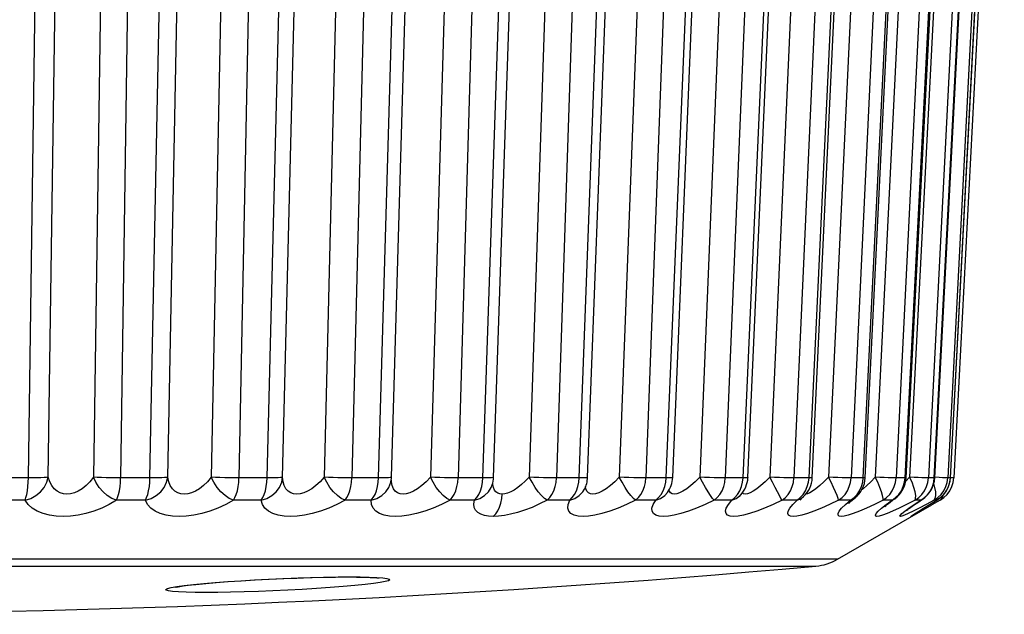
# Model space of a CAD drawing. Header units: millimetres. Extents: x -844 to -217, y -125 to 557.
# Tile 6 of 178: x -558 to -552, y -125 to -121. Entities that reach past the tile are written whole.
import ezdxf

# ---------------------------------------------------------------- set-up
doc = ezdxf.new("R2010")
doc.units = ezdxf.units.MM
doc.header["$LTSCALE"] = 23.1
doc.layers.add('R912005577_AM_0', color=7, linetype='CONTINUOUS')

msp = doc.modelspace()

# ---------------------------------------------------------------- linework, layer by layer
at = {"layer": 'R912005577_AM_0', "color": 7}
for p, q in [((-551.8331, -117.6293), (-552.1653, -123.968)), ((-558.2447, -123.968), (-558.1538, -117.6938)), ((-558.1136, -123.9635), (-558.023, -117.6892)), ((-557.7266, -117.6892), (-557.8174, -123.9635)), ((-557.548, -117.6938), (-557.6385, -123.968)), ((-557.4456, -123.968), (-557.3222, -117.6938)), ((-557.3286, -123.9635), (-557.2054, -117.6892)), ((-556.9196, -117.6892), (-557.0429, -123.9635)), ((-556.7378, -117.6938), (-556.8609, -123.968)), ((-556.6759, -123.968), (-556.5213, -117.6938)), ((-556.5743, -123.9635), (-556.42, -117.6892)), ((-556.1477, -117.6892), (-556.3022, -123.9635)), ((-555.9648, -117.6938), (-556.1192, -123.968)), ((-555.9442, -123.968), (-555.7601, -117.6938)), ((-555.8589, -123.9639), (-555.675, -117.6897)), ((-555.4196, -117.6892), (-555.6036, -123.9635)), ((-555.2376, -117.6938), (-555.4215, -123.968)), ((-555.2585, -123.968), (-555.0469, -117.6938)), ((-555.1886, -123.9647), (-554.9772, -117.6904)), ((-554.7432, -117.6892), (-554.9547, -123.9635)), ((-554.564, -117.6938), (-554.7754, -123.968)), ((-554.6262, -123.968), (-554.3894, -117.6938)), ((-554.5706, -123.9654), (-554.334, -117.6912)), ((-554.1258, -117.6892), (-554.3625, -123.9635)), ((-553.9515, -117.6938), (-554.1882, -123.968)), ((-554.0543, -123.968), (-553.7949, -117.6938)), ((-554.0116, -123.966), (-553.7524, -117.6918)), ((-553.5743, -117.6892), (-553.8336, -123.9635)), ((-553.4068, -117.6938), (-553.666, -123.968)), ((-553.549, -123.968), (-553.2698, -117.6938)), ((-553.5177, -123.9666), (-553.2387, -117.6924)), ((-553.0948, -117.6892), (-553.3738, -123.9635)), ((-552.9358, -117.6938), (-553.2148, -123.968)), ((-553.1159, -123.968), (-552.8201, -117.6938)), ((-553.0944, -123.9671), (-552.7987, -117.6929)), ((-552.6924, -117.6892), (-552.9881, -123.9635)), ((-552.5438, -117.6938), (-552.8395, -123.968)), ((-552.7597, -123.968), (-552.4504, -117.6938)), ((-552.7463, -123.9675), (-552.4371, -117.6932)), ((-552.3719, -117.6965), (-552.6807, -123.9635)), ((-552.2349, -117.6938), (-552.544, -123.968)), ((-552.4844, -123.968), (-552.165, -117.6938)), ((-552.4772, -123.9678), (-552.1579, -117.6935)), ((-552.1358, -117.6892), (-552.455, -123.9635)), ((-552.0126, -117.6938), (-552.3318, -123.968)), ((-552.2929, -123.968), (-551.967, -117.6938)), ((-552.29, -123.968), (-551.9642, -117.6937)), ((-551.8793, -117.6938), (-552.2051, -123.968)), ((-552.1873, -123.968), (-551.8585, -117.6938)), ((-558.2447, -123.968), (-558.4435, -123.968)), ((-557.4456, -123.968), (-557.6385, -123.968)), ((-556.6759, -123.968), (-556.8609, -123.968)), ((-555.9442, -123.968), (-556.1192, -123.968)), ((-555.8602, -123.9807), (-555.8601, -123.9801)), ((-555.2585, -123.968), (-555.4215, -123.968)), ((-555.235, -123.968), (-555.2585, -123.968)), ((-555.1932, -124.0128), (-555.1936, -124.0005)), ((-554.6262, -123.968), (-554.7754, -123.968)), ((-554.635, -124.0259), (-554.6289, -123.9975)), ((-554.6289, -123.9975), (-554.6262, -123.968)), ((-554.0543, -123.968), (-554.1882, -123.968)), ((-554.064, -124.0259), (-554.0573, -123.9975)), ((-554.0573, -123.9975), (-554.0543, -123.968)), ((-553.549, -123.968), (-553.666, -123.968)), ((-553.5523, -123.9975), (-553.549, -123.968)), ((-553.1159, -123.968), (-553.2148, -123.968)), ((-553.1194, -123.9975), (-553.1159, -123.968)), ((-552.7597, -123.968), (-552.8395, -123.968)), ((-552.7634, -123.9975), (-552.7597, -123.968)), ((-552.6807, -123.9635), (-552.7098, -123.9934)), ((-552.4844, -123.968), (-552.544, -123.968)), ((-552.455, -123.9635), (-552.4803, -123.9903)), ((-552.2929, -123.968), (-552.3318, -123.968)), ((-552.29, -123.968), (-552.2929, -123.968)), ((-552.2603, -123.966), (-552.2898, -123.9646)), ((-552.2092, -123.9977), (-552.2051, -123.968)), ((-552.1868, -123.968), (-552.2051, -123.968)), ((-552.1913, -123.9975), (-552.1873, -123.968)), ((-552.1653, -123.968), (-552.1868, -123.9671)), ((-555.1975, -124.0148), (-555.1973, -124.0143)), ((-554.5916, -124.0434), (-554.5915, -124.0432)), ((-554.0742, -124.0525), (-554.064, -124.0259)), ((-553.0455, -124.0187), (-553.0706, -124.0395)), ((-552.8003, -124.0766), (-552.784, -124.0525)), ((-552.5265, -124.0766), (-552.5095, -124.0525)), ((-552.5095, -124.0525), (-552.4967, -124.0259)), ((-552.1915, -124.0525), (-552.1781, -124.0259)), ((-558.266, -124.1145), (-558.4626, -124.1145)), ((-557.4759, -124.1145), (-557.6667, -124.1145)), ((-556.7149, -124.1145), (-556.8978, -124.1145)), ((-555.9915, -124.1145), (-556.1644, -124.1145)), ((-555.3134, -124.1145), (-555.4746, -124.1145)), ((-554.6882, -124.1145), (-554.8358, -124.1145)), ((-554.1227, -124.1145), (-554.2551, -124.1145)), ((-553.6232, -124.1145), (-553.7389, -124.1145)), ((-553.5645, -124.0798), (-553.5644, -124.0798)), ((-553.1949, -124.1145), (-553.2928, -124.1145)), ((-553.1949, -124.1145), (-553.1682, -124.1031)), ((-553.1682, -124.1031), (-553.1528, -124.0915)), ((-553.1635, -124.1018), (-553.1524, -124.0912)), ((-553.1528, -124.0915), (-553.1526, -124.0913)), ((-553.1269, -124.0732), (-553.139, -124.0754)), ((-552.8428, -124.1145), (-552.9216, -124.1145)), ((-552.8765, -124.1433), (-552.8428, -124.1145)), ((-552.8428, -124.1145), (-552.8189, -124.1031)), ((-552.8213, -124.1054), (-552.8138, -124.0993)), ((-552.8189, -124.1031), (-552.8145, -124.0999)), ((-552.8145, -124.0999), (-552.8142, -124.0997)), ((-552.5705, -124.1145), (-552.6295, -124.1145)), ((-552.5705, -124.1145), (-552.5533, -124.1058)), ((-552.5667, -124.1155), (-552.5525, -124.1052)), ((-552.5533, -124.1058), (-552.5531, -124.1056)), ((-552.4197, -124.1145), (-552.4752, -124.1433)), ((-552.4245, -124.1433), (-552.3812, -124.1145)), ((-552.3812, -124.1145), (-552.4197, -124.1145)), ((-552.3812, -124.1145), (-552.3724, -124.11)), ((-552.3777, -124.1135), (-552.3717, -124.1096)), ((-552.3724, -124.11), (-552.3722, -124.1099)), ((-552.3346, -124.1499), (-552.2856, -124.12)), ((-552.3242, -124.1433), (-552.2768, -124.1145)), ((-552.2551, -124.1145), (-552.3099, -124.1462)), ((-552.2768, -124.1145), (-552.2944, -124.1145)), ((-552.2856, -124.12), (-552.2736, -124.1128)), ((-552.2768, -124.1145), (-552.274, -124.113)), ((-552.2551, -124.1145), (-552.2305, -124.0975)), ((-552.9281, -124.5031), (-552.31, -124.1463)), ((-552.4752, -124.1433), (-552.5244, -124.1676)), ((-552.4595, -124.1676), (-552.4245, -124.1433)), ((-552.4116, -124.1982), (-552.3994, -124.1904)), ((-552.3816, -124.1874), (-552.4089, -124.2028)), ((-552.3994, -124.1904), (-552.3841, -124.1807)), ((-552.3954, -124.1876), (-552.3637, -124.1676)), ((-552.3841, -124.1807), (-552.3661, -124.1694)), ((-552.3468, -124.1675), (-552.3816, -124.1874)), ((-552.3637, -124.1676), (-552.3242, -124.1433)), ((-552.3099, -124.1462), (-552.31, -124.1463)), ((-552.4089, -124.2028), (-552.4283, -124.2135)), ((-552.4246, -124.207), (-552.4162, -124.2013)), ((-552.4162, -124.2013), (-552.4116, -124.1982)), ((-552.9281, -124.5031), (-567.3464, -124.5031)), ((-567.2031, -124.5485), (-556.0642, -124.5485)), ((-556.0642, -124.5485), (-555.5954, -124.5485)), ((-553.1394, -124.5485), (-553.0715, -124.5485)), ((-556.2266, -124.6202), (-556.1544, -124.6198)), ((-556.2096, -124.6195), (-556.1329, -124.6191)), ((-556.1544, -124.6198), (-556.1154, -124.6198)), ((-556.1329, -124.6191), (-556.0643, -124.6195)), ((-556.0643, -124.6195), (-556.0052, -124.6208)), ((-557.2207, -124.6764), (-557.159, -124.6693)), ((-557.174, -124.6718), (-557.1456, -124.6687)), ((-557.159, -124.6693), (-557.0916, -124.6627)), ((-557.1454, -124.6687), (-557.0798, -124.6622))]:
    msp.add_line(p, q, dxfattribs=at)
for points in [[(-552.1868, -123.968), (-551.8577, -117.6889), (-551.8559, -117.6579), (-551.8539, -117.6281), (-551.8518, -117.6001), (-551.8496, -117.5743), (-551.8473, -117.5508), (-551.8452, -117.53), (-551.8431, -117.5119), (-551.8412, -117.4965), (-551.8395, -117.484)], [(-558.266, -124.1145), (-558.229, -124.1031), (-558.1946, -124.0842), (-558.1646, -124.0597), (-558.1405, -124.0305), (-558.1233, -123.9974), (-558.1136, -123.9635)], [(-558.266, -124.1145), (-558.2602, -124.0975), (-558.2551, -124.0766), (-558.2509, -124.0525), (-558.2477, -124.0259), (-558.2456, -123.9975), (-558.2447, -123.968)], [(-558.1136, -123.9635), (-558.1247, -123.9648), (-558.1409, -123.966), (-558.1617, -123.9669), (-558.1865, -123.9676), (-558.2144, -123.968), (-558.2447, -123.968)], [(-557.8174, -123.9635), (-557.8404, -123.9934), (-557.8651, -124.0187), (-557.8909, -124.0395), (-557.9169, -124.0555), (-557.9424, -124.0667), (-557.9673, -124.0732), (-557.9909, -124.0754), (-558.0136, -124.0733), (-558.0355, -124.0668), (-558.056, -124.0557), (-558.0749, -124.0397), (-558.0912, -124.0189), (-558.1043, -123.9935), (-558.1136, -123.9635)], [(-557.6385, -123.968), (-557.6697, -123.968), (-557.7016, -123.9676), (-557.7333, -123.9669), (-557.7638, -123.966), (-557.7921, -123.9648), (-557.8174, -123.9635)], [(-557.6667, -124.1145), (-557.6966, -124.1031), (-557.726, -124.0842), (-557.7542, -124.0597), (-557.7796, -124.0305), (-557.8006, -123.9974), (-557.8174, -123.9635)], [(-557.6667, -124.1145), (-557.6588, -124.0975), (-557.6523, -124.0766), (-557.6468, -124.0525), (-557.6425, -124.0259), (-557.6399, -123.9977), (-557.6385, -123.968)], [(-557.4759, -124.1145), (-557.4388, -124.1031), (-557.4047, -124.0842), (-557.3754, -124.0597), (-557.3523, -124.0305), (-557.3365, -123.9974), (-557.3286, -123.9635)], [(-557.4759, -124.1145), (-557.4676, -124.0975), (-557.4604, -124.0766), (-557.4544, -124.0525), (-557.4499, -124.0259), (-557.4469, -123.9975), (-557.4456, -123.968)], [(-557.3286, -123.9635), (-557.3364, -123.9648), (-557.3497, -123.966), (-557.3678, -123.9669), (-557.3904, -123.9676), (-557.4165, -123.968), (-557.4456, -123.968)], [(-557.0429, -123.9635), (-557.0677, -123.9934), (-557.0939, -124.0187), (-557.1206, -124.0394), (-557.1471, -124.0555), (-557.1727, -124.0666), (-557.1973, -124.0732), (-557.2202, -124.0755), (-557.2419, -124.0733), (-557.2625, -124.0668), (-557.2814, -124.0557), (-557.2981, -124.0397), (-557.312, -124.0189), (-557.3223, -123.9935), (-557.3286, -123.9635)], [(-556.8609, -123.968), (-556.8911, -123.968), (-556.9227, -123.9676), (-556.9546, -123.9669), (-556.986, -123.966), (-557.0157, -123.9648), (-557.0428, -123.9635)], [(-556.8978, -124.1145), (-556.9253, -124.1031), (-556.9527, -124.0842), (-556.9795, -124.0597), (-557.0042, -124.0305), (-557.0252, -123.9974), (-557.0428, -123.9635)], [(-556.8978, -124.1145), (-556.8875, -124.0975), (-556.8789, -124.0766), (-556.8717, -124.0525), (-556.8662, -124.0259), (-556.8627, -123.9977), (-556.8609, -123.968)], [(-556.7149, -124.1145), (-556.6782, -124.1031), (-556.6446, -124.0842), (-556.6164, -124.0597), (-556.5947, -124.0305), (-556.5804, -123.9974), (-556.5743, -123.9635)], [(-556.7149, -124.1145), (-556.7043, -124.0975), (-556.695, -124.0766), (-556.6873, -124.0525), (-556.6815, -124.0259), (-556.6777, -123.9975), (-556.6759, -123.968)], [(-556.5743, -123.9635), (-556.5789, -123.9648), (-556.589, -123.966), (-556.6043, -123.9669), (-556.6244, -123.9676), (-556.6485, -123.968), (-556.6759, -123.968)], [(-556.3022, -123.9635), (-556.3287, -123.9934), (-556.3561, -124.0187), (-556.3834, -124.0395), (-556.4102, -124.0555), (-556.4356, -124.0667), (-556.4596, -124.0732), (-556.4817, -124.0754), (-556.5022, -124.0733), (-556.5211, -124.0668), (-556.538, -124.0557), (-556.5525, -124.0397), (-556.5637, -124.0189), (-556.5712, -123.9935), (-556.5743, -123.9635)], [(-556.1192, -123.968), (-556.1481, -123.968), (-556.179, -123.9676), (-556.2108, -123.9669), (-556.2427, -123.966), (-556.2734, -123.9648), (-556.3022, -123.9635)], [(-556.1644, -124.1145), (-556.1892, -124.1031), (-556.2142, -124.0842), (-556.2394, -124.0597), (-556.2632, -124.0305), (-556.284, -123.9974), (-556.3022, -123.9635)], [(-556.1644, -124.1145), (-556.1519, -124.0975), (-556.1413, -124.0766), (-556.1324, -124.0525), (-556.1256, -124.0259), (-556.1213, -123.9977), (-556.1192, -123.968)], [(-555.9915, -124.1145), (-555.9786, -124.0975), (-555.9673, -124.0766), (-555.958, -124.0525), (-555.951, -124.0259), (-555.9463, -123.9975), (-555.9442, -123.968)], [(-555.9915, -124.1145), (-555.9554, -124.1031), (-555.9229, -124.0842), (-555.896, -124.0597), (-555.8759, -124.0305), (-555.8633, -123.9974), (-555.8602, -123.9807)], [(-555.8969, -123.9676), (-555.9187, -123.968), (-555.9442, -123.968)], [(-555.8589, -123.9639), (-555.8603, -123.9648), (-555.8672, -123.966), (-555.8795, -123.9669), (-555.8969, -123.9676)], [(-555.8193, -124.0668), (-555.8341, -124.0557), (-555.8461, -124.0397), (-555.8546, -124.0189), (-555.8591, -123.9935), (-555.8594, -123.9801)], [(-555.6036, -123.9635), (-555.6315, -123.9934), (-555.6596, -124.0187), (-555.6874, -124.0395), (-555.714, -124.0555), (-555.739, -124.0667), (-555.7622, -124.0732), (-555.7831, -124.0754), (-555.8021, -124.0733), (-555.8193, -124.0668)], [(-555.4215, -123.968), (-555.4488, -123.968), (-555.4787, -123.9676), (-555.5101, -123.9669), (-555.542, -123.966), (-555.5735, -123.9648), (-555.6036, -123.9635)], [(-555.4746, -124.1145), (-555.4963, -124.1031), (-555.5187, -124.0842), (-555.542, -124.0597), (-555.5646, -124.0305), (-555.585, -123.9974), (-555.6036, -123.9635)], [(-555.4746, -124.1145), (-555.4599, -124.0975), (-555.4474, -124.0766), (-555.437, -124.0525), (-555.429, -124.0259), (-555.4239, -123.9977), (-555.4215, -123.968)], [(-555.3134, -124.1145), (-555.2984, -124.0975), (-555.2853, -124.0766), (-555.2745, -124.0525), (-555.2663, -124.0259), (-555.2609, -123.9975), (-555.2585, -123.968)], [(-555.1886, -123.9647), (-555.1886, -123.9648), (-555.1922, -123.966), (-555.2014, -123.9669), (-555.2158, -123.9676), (-555.235, -123.968)], [(-554.9547, -123.9635), (-554.98, -123.9899), (-555.0052, -124.0128), (-555.0298, -124.0323), (-555.0534, -124.0482), (-555.0757, -124.0602), (-555.0964, -124.0687), (-555.1154, -124.0738), (-555.1324, -124.0753)], [(-554.7754, -123.968), (-554.8009, -123.968), (-554.8294, -123.9676), (-554.86, -123.9669), (-554.8917, -123.966), (-554.9236, -123.9648), (-554.9547, -123.9635)], [(-554.8358, -124.1145), (-554.8543, -124.1031), (-554.8739, -124.0842), (-554.895, -124.0597), (-554.9161, -124.0305), (-554.9358, -123.9974), (-554.9547, -123.9635)], [(-554.8358, -124.1145), (-554.8191, -124.0975), (-554.8049, -124.0766), (-554.7931, -124.0525), (-554.784, -124.0259), (-554.7782, -123.9977), (-554.7754, -123.968)], [(-554.5706, -123.9654), (-554.5714, -123.966), (-554.5773, -123.9669), (-554.5887, -123.9676), (-554.6051, -123.968), (-554.6262, -123.968)], [(-554.3625, -123.9635), (-554.3921, -123.9934), (-554.421, -124.0187), (-554.4486, -124.0395), (-554.4743, -124.0555), (-554.4975, -124.0667), (-554.5182, -124.0732), (-554.5362, -124.0754), (-554.5517, -124.0733), (-554.5648, -124.0668)], [(-554.1882, -123.968), (-554.2115, -123.968), (-554.2383, -123.9676), (-554.2677, -123.9669), (-554.2989, -123.966), (-554.3308, -123.9648), (-554.3625, -123.9635)], [(-554.2551, -124.1145), (-554.2701, -124.1031), (-554.2867, -124.0842), (-554.3054, -124.0597), (-554.3248, -124.0305), (-554.3436, -123.9974), (-554.3625, -123.9635)], [(-554.2551, -124.1145), (-554.2367, -124.0975), (-554.2209, -124.0766), (-554.2077, -124.0525), (-554.1977, -124.0259), (-554.1912, -123.9977), (-554.1882, -123.968)], [(-554.0116, -123.966), (-554.0142, -123.9669), (-554.0223, -123.9676), (-554.0358, -123.968), (-554.0543, -123.968)], [(-553.8336, -123.9635), (-553.8636, -123.9934), (-553.8924, -124.0187), (-553.9194, -124.0395), (-553.9442, -124.0555), (-553.9662, -124.0667)], [(-553.666, -123.968), (-553.6869, -123.968), (-553.7118, -123.9676), (-553.7398, -123.9669), (-553.7701, -123.966), (-553.8017, -123.9648), (-553.8336, -123.9635)], [(-553.7389, -124.1145), (-553.7503, -124.1031), (-553.7636, -124.0842), (-553.7797, -124.0597), (-553.7972, -124.0305), (-553.8149, -123.9974), (-553.8336, -123.9635)], [(-553.7389, -124.1145), (-553.7188, -124.0975), (-553.7016, -124.0766), (-553.6873, -124.0525), (-553.6764, -124.0259), (-553.6694, -123.9977), (-553.666, -123.968)], [(-553.5706, -124.0525), (-553.5596, -124.0259), (-553.5523, -123.9975)], [(-553.5177, -123.9666), (-553.5181, -123.9669), (-553.523, -123.9676), (-553.5334, -123.968), (-553.549, -123.968)], [(-553.3738, -123.9635), (-553.4039, -123.9935), (-553.4323, -124.0188)], [(-553.2148, -123.968), (-553.2331, -123.968), (-553.2557, -123.9676), (-553.2819, -123.9669), (-553.311, -123.966), (-553.3419, -123.9648), (-553.3738, -123.9635)], [(-553.2928, -124.1145), (-553.3004, -124.1031), (-553.3103, -124.0842), (-553.3236, -124.0597), (-553.3391, -124.0305), (-553.3555, -123.9974), (-553.3738, -123.9635)], [(-553.2928, -124.1145), (-553.2713, -124.0975), (-553.2529, -124.0766), (-553.2376, -124.0525), (-553.2259, -124.0259), (-553.2184, -123.9977), (-553.2148, -123.968)], [(-553.139, -124.0525), (-553.1272, -124.0259), (-553.1194, -123.9975)], [(-553.0944, -123.9671), (-553.0961, -123.9676), (-553.1033, -123.968), (-553.1159, -123.968)], [(-552.9881, -123.9635), (-553.0178, -123.9934), (-553.0455, -124.0187)], [(-552.8395, -123.968), (-552.8549, -123.968), (-552.875, -123.9676), (-552.8992, -123.9669), (-552.9267, -123.966), (-552.9566, -123.9648), (-552.988, -123.9635)], [(-552.9216, -124.1145), (-552.9254, -124.1031), (-552.9318, -124.0842), (-552.9422, -124.0597), (-552.9554, -124.0305), (-552.9704, -123.9974), (-552.988, -123.9635)], [(-552.9216, -124.1145), (-552.8991, -124.0975), (-552.8796, -124.0766), (-552.8634, -124.0525), (-552.8512, -124.0259), (-552.8432, -123.9977), (-552.8395, -123.968)], [(-552.784, -124.0525), (-552.7716, -124.0259), (-552.7634, -123.9975)], [(-552.7098, -123.9934), (-552.7365, -124.0187), (-552.7602, -124.0395), (-552.7702, -124.0473)], [(-552.7463, -123.9675), (-552.7464, -123.9676), (-552.7503, -123.968), (-552.7597, -123.968)], [(-552.544, -123.968), (-552.5565, -123.968), (-552.5739, -123.9676), (-552.5957, -123.9669), (-552.6214, -123.966), (-552.65, -123.9648), (-552.6806, -123.9635)], [(-552.6295, -124.1145), (-552.6295, -124.1031), (-552.6323, -124.0842), (-552.6396, -124.0597), (-552.6504, -124.0305), (-552.6638, -123.9974), (-552.6806, -123.9635)], [(-552.6295, -124.1145), (-552.6061, -124.0975), (-552.5858, -124.0766), (-552.569, -124.0525), (-552.5562, -124.0259), (-552.5479, -123.9977), (-552.544, -123.968)], [(-552.4967, -124.0259), (-552.4882, -123.9975), (-552.4844, -123.968)], [(-552.4772, -123.9678), (-552.4782, -123.968), (-552.4844, -123.968)], [(-552.3749, -123.9669), (-552.3984, -123.966), (-552.4254, -123.9648), (-552.4549, -123.9635)], [(-552.4197, -124.1145), (-552.4158, -124.1031), (-552.415, -124.0842), (-552.4192, -124.0597), (-552.4275, -124.0305), (-552.4391, -123.9974), (-552.4549, -123.9635)], [(-552.4197, -124.1145), (-552.3956, -124.0975), (-552.3748, -124.0766), (-552.3575, -124.0525), (-552.3444, -124.0259), (-552.3358, -123.9977), (-552.3318, -123.968)], [(-552.3318, -123.968), (-552.3411, -123.968), (-552.3556, -123.9676), (-552.3749, -123.9669)], [(-552.3055, -124.0259), (-552.2968, -123.9975), (-552.2929, -123.968)], [(-552.2768, -124.1145), (-552.2524, -124.0975), (-552.2311, -124.0766), (-552.2135, -124.0525), (-552.2001, -124.0259), (-552.1913, -123.9975)], [(-552.2051, -123.968), (-552.2111, -123.968), (-552.2226, -123.9676), (-552.2391, -123.9669), (-552.2603, -123.966)], [(-552.2312, -124.0525), (-552.2179, -124.0259), (-552.2092, -123.9977)], [(-552.1781, -124.0259), (-552.1694, -123.9977), (-552.1653, -123.968)], [(-555.3134, -124.1145), (-555.2785, -124.1031), (-555.2473, -124.0842), (-555.2221, -124.0597), (-555.2037, -124.0305), (-555.1975, -124.0148)], [(-555.1324, -124.0753), (-555.1478, -124.0738), (-555.1615, -124.0687), (-555.1732, -124.0602), (-555.1826, -124.0481), (-555.1894, -124.0322), (-555.1932, -124.0128)], [(-554.6882, -124.1145), (-554.6713, -124.0975), (-554.6565, -124.0766), (-554.6443, -124.0525), (-554.635, -124.0259)], [(-554.6882, -124.1145), (-554.6549, -124.1031), (-554.6253, -124.0842), (-554.602, -124.0597), (-554.5916, -124.0434)], [(-554.5648, -124.0668), (-554.5749, -124.0557), (-554.5816, -124.0397), (-554.5835, -124.0257)], [(-554.1227, -124.1145), (-554.104, -124.0975), (-554.0877, -124.0766), (-554.0742, -124.0525)], [(-554.1227, -124.1145), (-554.0912, -124.1031), (-554.0637, -124.0842), (-554.0457, -124.0643)], [(-554.047, -124.0661), (-554.0472, -124.0665), (-554.0464, -124.0653), (-554.0457, -124.0643)], [(-554.0258, -124.0668), (-554.0334, -124.0557), (-554.0355, -124.0473)], [(-553.9662, -124.0667), (-553.9853, -124.0732), (-554.0016, -124.0754), (-554.015, -124.0733), (-554.0258, -124.0668)], [(-553.6232, -124.1145), (-553.6029, -124.0975), (-553.5852, -124.0766), (-553.5706, -124.0525)], [(-553.5026, -124.0667), (-553.52, -124.0732), (-553.5342, -124.0755), (-553.5455, -124.0732), (-553.5539, -124.0667)], [(-553.4323, -124.0188), (-553.4586, -124.0396), (-553.4822, -124.0556), (-553.5026, -124.0667)], [(-553.1949, -124.1145), (-553.1733, -124.0975), (-553.1545, -124.0766), (-553.139, -124.0525)], [(-553.0706, -124.0395), (-553.0927, -124.0555), (-553.1114, -124.0667), (-553.1269, -124.0732)], [(-552.336, -124.0766), (-552.3187, -124.0525), (-552.3055, -124.0259)], [(-552.2833, -124.0597), (-552.289, -124.0305), (-552.2964, -124.0053)], [(-552.2944, -124.1145), (-552.27, -124.0975), (-552.2488, -124.0766), (-552.2312, -124.0525)], [(-552.2944, -124.1145), (-552.2866, -124.1031), (-552.2823, -124.0842), (-552.2833, -124.0597)], [(-552.2305, -124.0975), (-552.2092, -124.0766), (-552.1915, -124.0525)], [(-557.6667, -124.1145), (-557.7133, -124.1432), (-557.7621, -124.1675), (-557.8137, -124.1874), (-557.8661, -124.2028), (-557.9175, -124.2135), (-557.9677, -124.2198), (-558.0155, -124.2219), (-558.0614, -124.2198), (-558.1059, -124.2136), (-558.1477, -124.203), (-558.1861, -124.1876), (-558.2196, -124.1676), (-558.2459, -124.1433), (-558.266, -124.1145)], [(-556.8978, -124.1145), (-556.948, -124.1432), (-556.9995, -124.1674), (-557.0528, -124.1873), (-557.106, -124.2027), (-557.1576, -124.2134), (-557.2071, -124.2197), (-557.2536, -124.2219), (-557.2975, -124.2198), (-557.3394, -124.2136), (-557.3778, -124.203), (-557.4121, -124.1876), (-557.4408, -124.1677), (-557.4618, -124.1433), (-557.4759, -124.1145)], [(-556.1644, -124.1145), (-556.2178, -124.1432), (-556.2714, -124.1675), (-556.326, -124.1874), (-556.3796, -124.2028), (-556.4307, -124.2135), (-556.479, -124.2198), (-556.5237, -124.2219), (-556.5651, -124.2198), (-556.6038, -124.2136), (-556.6384, -124.203), (-556.6681, -124.1876), (-556.6916, -124.1676), (-556.707, -124.1433), (-556.7149, -124.1145)], [(-555.4746, -124.1145), (-555.5304, -124.1432), (-555.5856, -124.1675), (-555.6408, -124.1874), (-555.6942, -124.2028), (-555.7442, -124.2135), (-555.7908, -124.2198), (-555.8332, -124.2219), (-555.8717, -124.2198), (-555.9068, -124.2136), (-555.9371, -124.203), (-555.962, -124.1876), (-555.9802, -124.1676), (-555.9898, -124.1433), (-555.9915, -124.1145)], [(-555.1901, -124.2218), (-555.2215, -124.2203), (-555.249, -124.2155), (-555.2731, -124.2074), (-555.2928, -124.1958), (-555.3074, -124.1806), (-555.3161, -124.1619), (-555.318, -124.1399), (-555.3134, -124.1145)], [(-555.1901, -124.2218), (-555.1744, -124.2048), (-555.1607, -124.184), (-555.1493, -124.16), (-555.1407, -124.1334), (-555.135, -124.1049), (-555.1324, -124.0753)], [(-554.8358, -124.1145), (-554.8864, -124.1399), (-554.9359, -124.162), (-554.9849, -124.1806), (-555.032, -124.1958), (-555.0763, -124.2074), (-555.1177, -124.2155), (-555.1556, -124.2203), (-555.1901, -124.2218)], [(-554.2551, -124.1145), (-554.3141, -124.1432), (-554.3705, -124.1675), (-554.4251, -124.1874), (-554.4763, -124.2028), (-554.5227, -124.2135), (-554.5643, -124.2198), (-554.6008, -124.2219), (-554.6321, -124.2198), (-554.6589, -124.2136), (-554.68, -124.203), (-554.6944, -124.1876), (-554.7012, -124.1676), (-554.699, -124.1433), (-554.6882, -124.1145)], [(-553.7389, -124.1145), (-553.7984, -124.1432), (-553.8546, -124.1675), (-553.908, -124.1874), (-553.9572, -124.2028), (-554.001, -124.2135), (-554.0395, -124.2198), (-554.0723, -124.2219), (-554.0996, -124.2198), (-554.1218, -124.2136), (-554.1377, -124.203), (-554.1467, -124.1876), (-554.1477, -124.1676), (-554.1396, -124.1433), (-554.1227, -124.1145)], [(-553.2928, -124.1145), (-553.3524, -124.1433), (-553.4077, -124.1676), (-553.4594, -124.1875), (-553.5062, -124.2029), (-553.5469, -124.2136), (-553.5817, -124.2198), (-553.6105, -124.2219), (-553.6333, -124.2198), (-553.6507, -124.2135), (-553.6614, -124.2028), (-553.6646, -124.1874), (-553.6598, -124.1675), (-553.6459, -124.1432), (-553.6232, -124.1145)], [(-553.6232, -124.1145), (-553.5939, -124.1031), (-553.5686, -124.0842), (-553.5645, -124.0798)], [(-553.5714, -124.0873), (-553.5732, -124.0904), (-553.5714, -124.088), (-553.5656, -124.0811), (-553.5645, -124.0799)], [(-552.9216, -124.1145), (-552.9804, -124.1432), (-553.0341, -124.1675), (-553.0834, -124.1874), (-553.1271, -124.2028), (-553.1643, -124.2135), (-553.1952, -124.2198), (-553.2197, -124.2219), (-553.238, -124.2198), (-553.2504, -124.2136), (-553.2557, -124.203), (-553.2534, -124.1876), (-553.2429, -124.1676), (-553.2234, -124.1433), (-553.1949, -124.1145)], [(-553.1703, -124.1071), (-553.1732, -124.1122), (-553.1739, -124.1132), (-553.1708, -124.1096), (-553.1635, -124.1018)], [(-552.6295, -124.1145), (-552.6869, -124.1432), (-552.7386, -124.1675), (-552.785, -124.1874), (-552.8252, -124.2028), (-552.8584, -124.2135), (-552.885, -124.2198), (-552.905, -124.2219), (-552.9185, -124.2198), (-552.9256, -124.2136), (-552.9256, -124.203), (-552.9177, -124.1876), (-552.9016, -124.1676), (-552.8765, -124.1433)], [(-552.8531, -124.1335), (-552.8551, -124.1363), (-552.8543, -124.1354), (-552.8502, -124.1311), (-552.8432, -124.1243), (-552.8334, -124.1156), (-552.8213, -124.1054)], [(-552.8428, -124.1145), (-552.8201, -124.0975), (-552.8003, -124.0766)], [(-552.6393, -124.1675), (-552.6092, -124.1432), (-552.5705, -124.1145)], [(-552.6205, -124.1588), (-552.6208, -124.1592), (-552.618, -124.1565), (-552.6122, -124.1512), (-552.6039, -124.1442), (-552.5933, -124.1357), (-552.5808, -124.126), (-552.5667, -124.1155)], [(-552.5705, -124.1145), (-552.547, -124.0975), (-552.5265, -124.0766)], [(-552.4748, -124.1819), (-552.4753, -124.1824), (-552.4726, -124.1801), (-552.4672, -124.1758), (-552.4597, -124.17), (-552.4503, -124.163), (-552.4391, -124.155), (-552.4262, -124.146), (-552.4116, -124.136), (-552.3953, -124.1251), (-552.3777, -124.1135)], [(-552.2944, -124.1145), (-552.3472, -124.1432), (-552.3931, -124.1675)], [(-552.3812, -124.1145), (-552.3571, -124.0975), (-552.336, -124.0766)], [(-552.2551, -124.1145), (-552.2436, -124.1031), (-552.2357, -124.0842)], [(-552.6037, -124.2029), (-552.6326, -124.2136), (-552.6545, -124.2198), (-552.6697, -124.2219), (-552.678, -124.2198), (-552.6799, -124.2135), (-552.6744, -124.2028), (-552.6609, -124.1874), (-552.6393, -124.1675)], [(-552.5244, -124.1676), (-552.5674, -124.1875), (-552.6037, -124.2029)], [(-552.4641, -124.2028), (-552.4884, -124.2135), (-552.5056, -124.2198), (-552.5159, -124.2219), (-552.5192, -124.2198), (-552.5159, -124.2136), (-552.5052, -124.203), (-552.4863, -124.1876), (-552.4595, -124.1676)], [(-552.3931, -124.1675), (-552.4321, -124.1874), (-552.4641, -124.2028)], [(-552.4354, -124.2136), (-552.4194, -124.203), (-552.3954, -124.1876)], [(-552.3661, -124.1694), (-552.3457, -124.1567), (-552.3346, -124.1499)], [(-552.4283, -124.2135), (-552.4404, -124.2198), (-552.4457, -124.2219), (-552.444, -124.2198), (-552.4354, -124.2136)], [(-555.5955, -124.5485), (-555.2889, -124.5484), (-554.9806, -124.5485)], [(-554.9806, -124.5485), (-554.373, -124.5485), (-554.0801, -124.5485), (-553.8113, -124.5485), (-553.5793, -124.5485)], [(-553.5793, -124.5485), (-553.241, -124.5485), (-553.1394, -124.5485)], [(-557.0916, -124.6627), (-557.0173, -124.6563), (-556.9351, -124.65), (-556.8474, -124.6441), (-556.7557, -124.6386), (-556.6616, -124.6337), (-556.5667, -124.6294), (-556.4723, -124.6258), (-556.3802, -124.6229), (-556.2919, -124.6208), (-556.2096, -124.6195)], [(-557.0798, -124.6622), (-557.0098, -124.6562), (-556.932, -124.6503), (-556.8479, -124.6446), (-556.759, -124.6392), (-556.667, -124.6344), (-556.5739, -124.6301), (-556.4814, -124.6265), (-556.3916, -124.6236), (-556.3061, -124.6215), (-556.2266, -124.6202)], [(-556.1154, -124.6198), (-556.088, -124.62), (-556.0625, -124.6204), (-556.0389, -124.6208)], [(-556.0389, -124.6208), (-556.0174, -124.6214), (-555.9981, -124.6222), (-555.9811, -124.623), (-555.9665, -124.6238), (-555.9545, -124.6247), (-555.9453, -124.6256), (-555.9393, -124.6262)], [(-556.0052, -124.6208), (-555.9555, -124.6229), (-555.9164, -124.6258), (-555.889, -124.6294), (-555.8734, -124.6337), (-555.8701, -124.6386), (-555.879, -124.6441), (-555.9002, -124.65), (-555.9329, -124.6562), (-555.9766, -124.6626), (-556.0311, -124.6693)], [(-557.2085, -124.72), (-557.2586, -124.7178), (-557.2977, -124.7149), (-557.3246, -124.7111), (-557.3394, -124.7067), (-557.3413, -124.7016), (-557.3305, -124.6959), (-557.3065, -124.6897), (-557.2697, -124.6832), (-557.2207, -124.6764)], [(-557.2775, -124.687), (-557.2763, -124.6867), (-557.2729, -124.686), (-557.2673, -124.6848), (-557.2599, -124.6835)], [(-557.2599, -124.6835), (-557.2506, -124.6819), (-557.2396, -124.6802), (-557.2266, -124.6784), (-557.2114, -124.6763), (-557.194, -124.6741), (-557.174, -124.6718)], [(-556.0311, -124.6693), (-556.1, -124.6763), (-556.1765, -124.6831), (-556.2612, -124.6897), (-556.3514, -124.6959), (-556.4451, -124.7016), (-556.5409, -124.7067), (-556.6376, -124.7111), (-556.7335, -124.7149), (-556.8274, -124.7178), (-556.9173, -124.72), (-557.0008, -124.7213), (-557.079, -124.7217)], [(-557.079, -124.7217), (-557.1489, -124.7213), (-557.2085, -124.72)]]:
    msp.add_lwpolyline(points, dxfattribs=at)
for centre, radius, start, end in [((-556.0388, -123.9586), 0.18, 353.14655, 358.32123), ((-555.3685, -123.9586), 0.18, 341.98302, 358.07019), ((-554.7504, -123.9586), 0.18, 331.90997, 357.84034), ((-554.1914, -123.9586), 0.18, 324.05334, 357.63419), ((-553.6975, -123.9586), 0.18, 317.69257, 357.45399), ((-553.2742, -123.9586), 0.18, 312.42284, 357.30169), ((-552.9261, -123.9586), 0.18, 308.30919, 357.17894), ((-552.6569, -123.9586), 0.18, 305.1542, 357.08707), ((-552.4698, -123.9586), 0.18, 302.75874, 357.02707), ((-552.3666, -123.9586), 0.18, 300.96806, 356.99958), ((-553.1027, -124.2008), 0.3491, 275.13264, 299.99925), ((-560.1373, -45.8834), 78.9818, 264.867361, 275.132639)]:
    msp.add_arc(centre, radius, start, end, dxfattribs=at)

doc.saveas('drawing.dxf')
